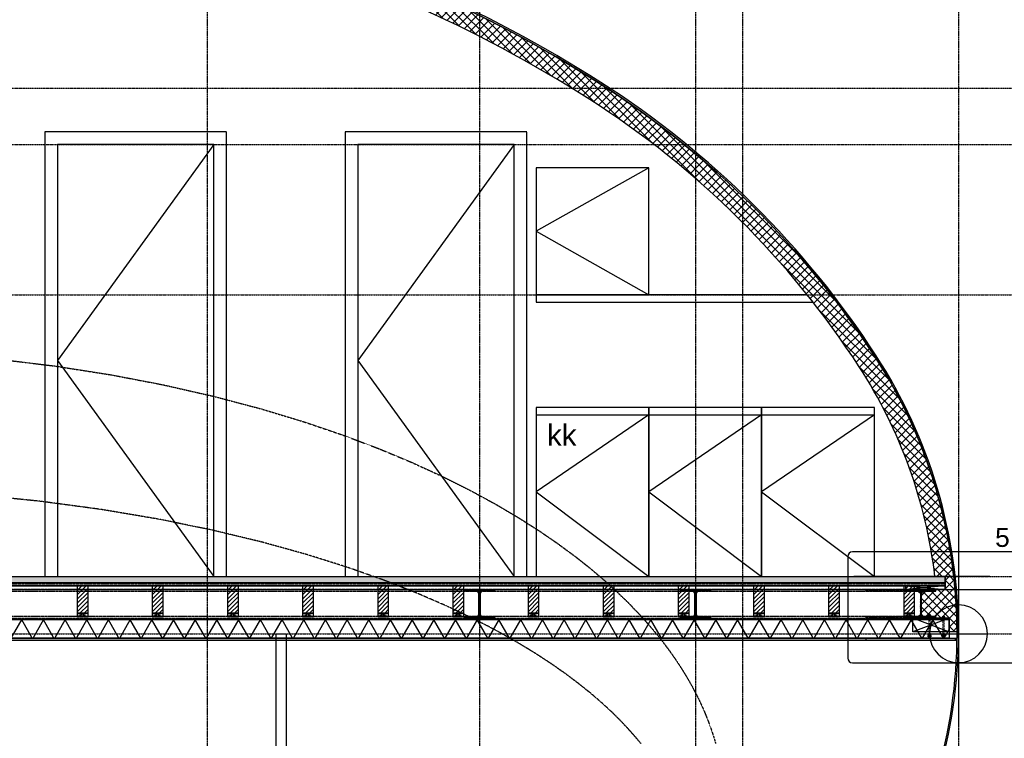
# Model space of a CAD drawing. Header units: metres. Extents: x 135527 to 1530300, y -118103 to -69281.
# Tile 58 of 88: x 166155 to 171396, y -92542 to -88716. Entities that reach past the tile are written whole.
import ezdxf
from ezdxf.enums import TextEntityAlignment as Align

# ---------------------------------------------------------------- set-up
doc = ezdxf.new("R2010")
doc.units = ezdxf.units.M
doc.header["$LTSCALE"] = 0.1
for name, pattern in [('DASHDOT', [1, 0.5, -0.25, 0, -0.25]), ('DASHDOT2', [12.7, 6.35, -3.175, 0, -3.175]), ('DASHED', [0.75, 0.5, -0.25]), ('HIDDEN', [0.375, 0.25, -0.125]), ('HIDDEN2', [4.762499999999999, 3.175, -1.5875])]:
    doc.linetypes.add(name, pattern=pattern)
doc.layers.get('DEFPOINTS').update_dxf_attribs({"color": 6})
for name, color, linetype in [('_01-STRAMIENEN', 8, 'DASHDOT2'), ('_02-SECTION', 2, 'Continuous'), ('_02-section-thick', 3, 'Continuous'), ('_02Constructie', 2, 'Continuous'), ('_03-PROJECTION', 1, 'Continuous'), ('_04-HIDDEN', 7, 'HIDDEN2'), ('_04-plafond', 252, 'HIDDEN2'), ('_04Projectie', 7, 'Continuous'), ('_05text100', 8, 'Continuous'), ('_05text50', 8, 'Continuous'), ('_06-DIMENSIONS', 7, 'Continuous'), ('_07BadInrichting', 8, 'Continuous'), ('_07KeukenInrichting', 252, 'Continuous'), ('_09-HATCH', 7, 'Continuous'), ('_11-BLOCKS', 7, 'Continuous')]:
    doc.layers.add(name, color=color, linetype=linetype)
doc.layers.add('_01Hulplijnen', color=6, linetype='Continuous', plot=False)
doc.styles.add('NIOstandard', font='arial.ttf')

# ---------------------------------------------------------------- blocks, each defined once
blk = doc.blocks.new('*U403')
at = {"layer": '_03-PROJECTION'}
h = blk.add_hatch(dxfattribs=at)
h.set_pattern_fill('ANSI31', color=256, scale=5)
h.set_pattern_definition([(45, (-136773.2855265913, 91785.20554267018), (-11.22532015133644, 11.22532015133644), [])])
h.paths.add_polyline_path([(7970.999999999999, -145.0001479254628), (8028.999999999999, -145.0001479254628), (8028.999999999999, -0.0001479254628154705), (7970.999999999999, -0.0001479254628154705)])
h = blk.add_hatch(dxfattribs=at)
h.set_pattern_fill('ANSI31', color=256, scale=5)
h.set_pattern_definition([(45, (-136373.2855265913, 91785.20553527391), (-11.22532015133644, 11.22532015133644), [])])
h.paths.add_polyline_path([(8370.999999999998, -145.0001553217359), (8428.999999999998, -145.0001553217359), (8428.999999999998, -0.000155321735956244), (8370.999999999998, -0.000155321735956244)])
h = blk.add_hatch(dxfattribs=at)
h.set_pattern_fill('ANSI31', color=256, scale=5)
h.set_pattern_definition([(45, (-135973.2855265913, 91785.20552787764), (-11.22532015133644, 11.22532015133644), [])])
h.paths.add_polyline_path([(8770.999999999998, -145.0001627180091), (8828.999999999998, -145.0001627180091), (8828.999999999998, -0.0001627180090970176), (8770.999999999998, -0.0001627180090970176)])
h = blk.add_hatch(dxfattribs=at)
h.set_pattern_fill('ANSI31', color=256, scale=5)
h.set_pattern_definition([(45, (-135573.2855265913, 91785.20552048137), (-11.22532015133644, 11.22532015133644), [])])
h.paths.add_polyline_path([(9170.999999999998, -145.0001701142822), (9228.999999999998, -145.0001701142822), (9228.999999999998, -0.0001701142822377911), (9170.999999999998, -0.0001701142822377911)])
h = blk.add_hatch(dxfattribs=at)
h.set_pattern_fill('ANSI31', color=256, scale=5)
h.set_pattern_definition([(45, (-135173.2855265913, 91785.2055130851), (-11.22532015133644, 11.22532015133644), [])])
h.paths.add_polyline_path([(9570.999999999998, -145.0001775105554), (9628.999999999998, -145.0001775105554), (9628.999999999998, -0.0001775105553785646), (9570.999999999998, -0.0001775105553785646)])
h = blk.add_hatch(dxfattribs=at)
h.set_pattern_fill('ANSI31', color=256, scale=5)
h.set_pattern_definition([(45, (-134773.2855265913, 91785.2055056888), (-11.22532015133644, 11.22532015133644), [])])
h.paths.add_polyline_path([(9970.999999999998, -145.0001849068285), (10029, -145.0001849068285), (10029, -0.0001849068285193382), (9970.999999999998, -0.0001849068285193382)])
h = blk.add_hatch(dxfattribs=at)
h.set_pattern_fill('ANSI31', color=256, scale=5)
h.set_pattern_definition([(45, (-134373.2855265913, 91785.20549829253), (-11.22532015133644, 11.22532015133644), [])])
h.paths.add_polyline_path([(10371, -145.0001923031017), (10429, -145.0001923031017), (10429, -0.0001923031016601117), (10371, -0.0001923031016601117)])
h = blk.add_hatch(dxfattribs=at)
h.set_pattern_fill('ANSI31', color=256, scale=5)
h.set_pattern_definition([(45, (-133973.2855265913, 91785.20549089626), (-11.22532015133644, 11.22532015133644), [])])
h.paths.add_polyline_path([(10771, -145.0001996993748), (10829, -145.0001996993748), (10829, -0.0001996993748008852), (10771, -0.0001996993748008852)])
h = blk.add_hatch(dxfattribs=at)
h.set_pattern_fill('ANSI31', color=256, scale=5)
h.set_pattern_definition([(45, (-133573.2855265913, 91785.20548349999), (-11.22532015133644, 11.22532015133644), [])])
h.paths.add_polyline_path([(11171, -145.0002070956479), (11229, -145.0002070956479), (11229, -0.0002070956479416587), (11171, -0.0002070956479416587)])
h = blk.add_hatch(dxfattribs=at)
h.set_pattern_fill('ANSI31', color=256, scale=5)
h.set_pattern_definition([(45, (-133173.2855265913, 91785.20547610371), (-11.22532015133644, 11.22532015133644), [])])
h.paths.add_polyline_path([(11571, -145.0002144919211), (11629, -145.0002144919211), (11629, -0.0002144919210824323), (11571, -0.0002144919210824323)])
h = blk.add_hatch(dxfattribs=at)
h.set_pattern_fill('ANSI31', color=256, scale=5)
h.set_pattern_definition([(45, (-132773.2855265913, 91785.20546870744), (-11.22532015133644, 11.22532015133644), [])])
h.paths.add_polyline_path([(11971, -145.0002218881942), (12029, -145.0002218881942), (12029, -0.0002218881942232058), (11971, -0.0002218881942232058)])
h = blk.add_hatch(dxfattribs=at)
h.set_pattern_fill('ANSI31', color=256, scale=5)
h.set_pattern_definition([(45, (-132373.2855265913, 91785.20546131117), (-11.22532015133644, 11.22532015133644), [])])
h.paths.add_polyline_path([(12371, -145.0002292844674), (12429, -145.0002292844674), (12429, -0.0002292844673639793), (12371, -0.0002292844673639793)])
at = {"layer": '_02Constructie'}
for points in [[(7970.999999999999, -145.0001479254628), (8028.999999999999, -145.0001479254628), (8028.999999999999, -0.0001479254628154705), (7970.999999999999, -0.0001479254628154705)], [(8370.999999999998, -145.0001553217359), (8428.999999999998, -145.0001553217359), (8428.999999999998, -0.000155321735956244), (8370.999999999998, -0.000155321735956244)], [(8770.999999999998, -145.0001627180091), (8828.999999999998, -145.0001627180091), (8828.999999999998, -0.0001627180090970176), (8770.999999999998, -0.0001627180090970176)], [(9170.999999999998, -145.0001701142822), (9228.999999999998, -145.0001701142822), (9228.999999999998, -0.0001701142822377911), (9170.999999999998, -0.0001701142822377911)], [(9570.999999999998, -145.0001775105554), (9628.999999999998, -145.0001775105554), (9628.999999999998, -0.0001775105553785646), (9570.999999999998, -0.0001775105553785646)], [(9970.999999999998, -145.0001849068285), (10029, -145.0001849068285), (10029, -0.0001849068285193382), (9970.999999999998, -0.0001849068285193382)], [(10371, -145.0001923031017), (10429, -145.0001923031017), (10429, -0.0001923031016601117), (10371, -0.0001923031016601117)], [(10771, -145.0001996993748), (10829, -145.0001996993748), (10829, -0.0001996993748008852), (10771, -0.0001996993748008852)], [(11171, -145.0002070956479), (11229, -145.0002070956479), (11229, -0.0002070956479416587), (11171, -0.0002070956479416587)], [(11571, -145.0002144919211), (11629, -145.0002144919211), (11629, -0.0002144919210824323), (11571, -0.0002144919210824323)], [(11971, -145.0002218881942), (12029, -145.0002218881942), (12029, -0.0002218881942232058), (11971, -0.0002218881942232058)], [(12371, -145.0002292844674), (12429, -145.0002292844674), (12429, -0.0002292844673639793), (12371, -0.0002292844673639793)]]:
    blk.add_lwpolyline(points, close=True, dxfattribs=at)
at = {"layer": '_04Projectie', "ltscale": 100}
for points in [[(7970.999999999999, -163.0001479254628), (8028.999999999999, -163.0001479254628), (8028.999999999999, -145.0001479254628), (7970.999999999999, -145.0001479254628)], [(8370.999999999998, -163.0001553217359), (8428.999999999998, -163.0001553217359), (8428.999999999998, -145.0001553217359), (8370.999999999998, -145.0001553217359)], [(8770.999999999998, -163.0001627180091), (8828.999999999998, -163.0001627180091), (8828.999999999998, -145.0001627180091), (8770.999999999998, -145.0001627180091)], [(9170.999999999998, -163.0001701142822), (9228.999999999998, -163.0001701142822), (9228.999999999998, -145.0001701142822), (9170.999999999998, -145.0001701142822)], [(9570.999999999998, -163.0001775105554), (9628.999999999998, -163.0001775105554), (9628.999999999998, -145.0001775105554), (9570.999999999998, -145.0001775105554)], [(9970.999999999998, -163.0001849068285), (10029, -163.0001849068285), (10029, -145.0001849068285), (9970.999999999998, -145.0001849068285)], [(10371, -163.0001923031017), (10429, -163.0001923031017), (10429, -145.0001923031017), (10371, -145.0001923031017)], [(10771, -163.0001996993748), (10829, -163.0001996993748), (10829, -145.0001996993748), (10771, -145.0001996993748)], [(11171, -163.0002070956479), (11229, -163.0002070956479), (11229, -145.0002070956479), (11171, -145.0002070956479)], [(11571, -163.0002144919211), (11629, -163.0002144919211), (11629, -145.0002144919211), (11571, -145.0002144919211)], [(11971, -163.0002218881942), (12029, -163.0002218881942), (12029, -145.0002218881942), (11971, -145.0002218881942)], [(12371, -163.0002292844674), (12429, -163.0002292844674), (12429, -145.0002292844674), (12371, -145.0002292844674)]]:
    blk.add_lwpolyline(points, close=True, dxfattribs=at)
for points in [[(7970.999999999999, -145.0001479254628), (8028.999999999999, -163.0001479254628), (8028.999999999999, -145.0001480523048), (7970.999999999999, -163.0001479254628)], [(8370.999999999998, -145.0001553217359), (8428.999999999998, -163.0001553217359), (8428.999999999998, -145.0001554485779), (8370.999999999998, -163.0001553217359)], [(8770.999999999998, -145.0001627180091), (8828.999999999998, -163.0001627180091), (8828.999999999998, -145.0001628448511), (8770.999999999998, -163.0001627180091)], [(9170.999999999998, -145.0001701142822), (9228.999999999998, -163.0001701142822), (9228.999999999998, -145.0001702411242), (9170.999999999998, -163.0001701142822)], [(9570.999999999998, -145.0001775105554), (9628.999999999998, -163.0001775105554), (9628.999999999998, -145.0001776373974), (9570.999999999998, -163.0001775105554)], [(9970.999999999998, -145.0001849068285), (10029, -163.0001849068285), (10029, -145.0001850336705), (9970.999999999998, -163.0001849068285)], [(10371, -145.0001923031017), (10429, -163.0001923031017), (10429, -145.0001924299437), (10371, -163.0001923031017)], [(10771, -145.0001996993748), (10829, -163.0001996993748), (10829, -145.0001998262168), (10771, -163.0001996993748)], [(11171, -145.0002070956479), (11229, -163.0002070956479), (11229, -145.0002072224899), (11171, -163.0002070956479)], [(11571, -145.0002144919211), (11629, -163.0002144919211), (11629, -145.0002146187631), (11571, -163.0002144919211)], [(11971, -145.0002218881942), (12029, -163.0002218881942), (12029, -145.0002220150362), (11971, -163.0002218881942)], [(12371, -145.0002292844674), (12429, -163.0002292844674), (12429, -145.0002294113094), (12371, -163.0002292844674)]]:
    blk.add_lwpolyline(points, dxfattribs=at)
blk = doc.blocks.new('refpoint')
at = {"layer": '_01Hulplijnen'}
for p, q in [((1.746229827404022e-10, 307.3132274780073), (-1.746229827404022e-10, -307.3132274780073)), ((307.3132274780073, -1.455191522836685e-10), (-307.3132274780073, 1.455191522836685e-10))]:
    blk.add_line(p, q, dxfattribs=at)
blk.add_circle((0, 0), 307.3132274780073, dxfattribs=at)
blk = doc.blocks.new('*U326')
at = {"layer": '_01-STRAMIENEN', "linetype": 'DASHDOT', "ltscale": 40}
for points in [[(7200, 7145.44883392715), (7200, -2111.968295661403)], [(8650, 7145.44883392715), (8650, -2111.968295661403)], [(9800, 7145.44883392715), (9800, -2111.968295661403)], [(10050, 7145.44883392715), (10050, -1906.242639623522)], [(11200, 7145.44883392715), (11200, -2111.968295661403)]]:
    blk.add_lwpolyline(points, dxfattribs=at)
at = {"layer": '_01Hulplijnen'}
blk.add_lwpolyline([(11200, 2349.999999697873, 0.1448782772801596), (10762.23237573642, 3829.100298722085, 0.1071741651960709), (9296.19407771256, 5284.493143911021, 0.0775751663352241), (7293.923096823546, 6162.802458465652, 0.06472529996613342), (4700.000000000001, 6500.000002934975, 0.06472529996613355), (2106.076903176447, 6162.80245846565, 0.07757516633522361), (103.8059222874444, 5284.493143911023, 0.1071741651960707), (-1362.232375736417, 3829.100298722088, 0.1448782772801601), (-1799.999999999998, 2349.999999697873, 0.1448782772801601), (-1362.232375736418, 870.8997006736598, 0.1071741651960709), (103.8059222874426, -584.4931445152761, 0.07757516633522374), (2106.076903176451, -1462.802459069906, 0.0647252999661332), (4700, -1800.000003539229, 0.06472529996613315), (7293.923096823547, -1462.802459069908, 0.07757516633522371), (9296.194077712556, -584.4931445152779, 0.1071741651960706), (10762.23237573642, 870.8997006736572, 0.1448782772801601)], format="xyb", close=True, dxfattribs=at)
at = {"layer": '_04-HIDDEN', "xscale": -0.5, "yscale": 0.5}
blk.add_blockref('refpoint', (11200, 2349.999999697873), dxfattribs=at)
blk = doc.blocks.new('*U396')
at = {"layer": '_01-STRAMIENEN', "color": 253, "linetype": 'HIDDEN', "ltscale": 40}
for points in [[(-14151.52589583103, 5255), (1244.497924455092, 5255)], [(-14151.52589583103, 4955), (1244.497924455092, 4955)], [(-14151.52589583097, 4155), (1244.49792445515, 4155)], [(-14151.52589583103, 2655), (1244.497924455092, 2655)], [(-14151.52589583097, 2350), (1244.49792445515, 2350)]]:
    blk.add_lwpolyline(points, dxfattribs=at)
at = {"layer": '_01Hulplijnen', "ltscale": 40}
blk.add_lwpolyline([(-14151.52589583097, 2585), (1244.49792445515, 2585)], dxfattribs=at)
blk = doc.blocks.new('*U64')
at = {"layer": '_09-HATCH', "ltscale": 10}
h = blk.add_hatch(dxfattribs=at)
h.set_pattern_fill('NET3', color=256, scale=31.49999999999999, style=0)
h.set_pattern_definition([(0, (-37689.57936476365, 0), (0, 100.0124999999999), []), (59.99999999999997, (-37689.57936476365, 0), (-86.61336569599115, 50.00624999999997), []), (120, (-37689.57936476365, 0), (-86.61336569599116, -50.00624999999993), [])])
h.paths.add_polyline_path([(-12800.22768022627, 0), (99.77233186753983, 0), (99.77233186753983, 100), (-12800.22768022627, 100)])
at = {"layer": '_02-SECTION', "color": 1}
blk.add_lwpolyline([(-12800.22768022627, 0), (99.77233186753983, 0), (99.77233186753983, 100), (-12800.22768022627, 100)], close=True, dxfattribs=at)
blk = doc.blocks.new('*U191')
at = {"layer": '_09-HATCH'}
blk.add_hatch(color=253, dxfattribs=at).paths.add_polyline_path([(0, 0), (12979.99904408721, 0), (12979.99904408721, 12.5), (0, 12.5)])
at = {"layer": '_02-SECTION', "color": 1}
blk.add_lwpolyline([(0, 0), (12979.99904408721, 0), (12979.99904408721, 12.5), (0, 12.5)], close=True, dxfattribs=at)
blk = doc.blocks.new('*U51')
at = {"layer": '_09-HATCH', "ltscale": 3}
h = blk.add_hatch(dxfattribs=at)
h.set_pattern_fill('STEEL', color=256, scale=2, angle=-180, style=0)
h.set_pattern_definition([(225, (-550, -419), (4.490128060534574, -4.490128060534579), []), (225, (-550, -422.1750000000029), (4.490128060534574, -4.490128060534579), [])])
h.paths.add_polyline_path([(-80, 152), (80, 152), (80, 143), (18, 143), (10.5, 140.990234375), (5.009765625, 135.5), (3, 128), (3, 24), (5.009765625, 16.5), (10.5, 11.009765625), (18, 9), (80, 9), (80, 0), (-80, 0), (-80, 9), (-18, 9), (-10.5, 11.009765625), (-5.009765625, 16.5), (-3, 24), (-3, 128), (-5.009765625, 135.5), (-10.5, 140.990234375), (-18, 143), (-80, 143)])
at = {"layer": '_02Constructie'}
blk.add_lwpolyline([(-80, 152), (80, 152), (80, 143), (18, 143), (10.5, 140.990234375), (5.009765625, 135.5), (3, 128), (3, 24), (5.009765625, 16.5), (10.5, 11.009765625), (18, 9), (80, 9), (80, 0), (-80, 0), (-80, 9), (-18, 9), (-10.5, 11.009765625), (-5.009765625, 16.5), (-3, 24), (-3, 128), (-5.009765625, 135.5), (-10.5, 140.990234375), (-18, 143), (-80, 143)], close=True, dxfattribs=at)
blk = doc.blocks.new('*U192')
at = {"layer": '_09-HATCH'}
blk.add_hatch(color=253, dxfattribs=at).paths.add_polyline_path([(0, 0), (472.4217654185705, 0), (472.4217654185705, 12.5), (0, 12.5)])
at = {"layer": '_02-SECTION', "color": 1}
blk.add_lwpolyline([(0, 0), (472.4217654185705, 0), (472.4217654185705, 12.5), (0, 12.5)], close=True, dxfattribs=at)
blk = doc.blocks.new('*U72')
at = {"color": 0, "linetype": 'DASHED'}
blk.add_lwpolyline([(101.893016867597, 3.5), (0, 3.5), (0, -3.5), (101.893016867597, -3.5)], dxfattribs=at)
at = {"layer": '_03-PROJECTION', "color": 7}
for points in [[(-1.5, -7), (-6.5, -7), (-7, -6), (-7, 6), (-6.5, 7), (-1.5, 7)], [(-1.5, 3.5), (-6.5, 3.5), (-7, 2.5), (-7, 4.5), (-6.5, 3.5)], [(103.393016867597, -7), (108.393016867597, -7), (108.893016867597, -6), (108.893016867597, 6), (108.393016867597, 7), (103.393016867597, 7)], [(103.393016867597, 3.5), (108.393016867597, 3.5), (108.893016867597, 2.5), (108.893016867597, 4.5), (108.393016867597, 3.5)], [(108.893016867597, -3.5), (111.393016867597, -3.5), (112.393016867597, -2.5), (112.393016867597, 2.5), (111.393016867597, 3.5), (108.893016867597, 3.5)], [(-1.5, -3.5), (-6.5, -3.5), (-7, -4.5), (-6.5, -3.5), (-7, -2.5)], [(103.393016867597, -3.5), (108.393016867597, -3.5), (108.893016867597, -4.5), (108.393016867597, -3.5), (108.893016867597, -2.5)]]:
    blk.add_lwpolyline(points, dxfattribs=at)
for points in [[(0, -9), (0, 9), (-1.5, 9), (-1.5, -9)], [(101.893016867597, -9), (101.893016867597, 9), (103.393016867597, 9), (103.393016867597, -9)]]:
    blk.add_lwpolyline(points, close=True, dxfattribs=at)
blk = doc.blocks.new('*U74')
at = {"color": 0, "linetype": 'DASHED'}
blk.add_lwpolyline([(92.99994661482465, 3.5), (0, 3.5), (0, -3.5), (92.99994661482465, -3.5)], dxfattribs=at)
at = {"layer": '_03-PROJECTION', "color": 7}
for points in [[(-1.5, -7), (-6.5, -7), (-7, -6), (-7, 6), (-6.5, 7), (-1.5, 7)], [(-1.5, 3.5), (-6.5, 3.5), (-7, 2.5), (-7, 4.5), (-6.5, 3.5)], [(94.49994661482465, -7), (99.49994661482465, -7), (99.99994661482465, -6), (99.99994661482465, 6), (99.49994661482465, 7), (94.49994661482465, 7)], [(94.49994661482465, 3.5), (99.49994661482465, 3.5), (99.99994661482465, 2.5), (99.99994661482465, 4.5), (99.49994661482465, 3.5)], [(99.99994661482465, -3.5), (102.4999466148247, -3.5), (103.4999466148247, -2.5), (103.4999466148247, 2.5), (102.4999466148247, 3.5), (99.99994661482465, 3.5)], [(-1.5, -3.5), (-6.5, -3.5), (-7, -4.5), (-6.5, -3.5), (-7, -2.5)], [(94.49994661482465, -3.5), (99.49994661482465, -3.5), (99.99994661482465, -4.5), (99.49994661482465, -3.5), (99.99994661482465, -2.5)]]:
    blk.add_lwpolyline(points, dxfattribs=at)
for points in [[(0, -9), (0, 9), (-1.5, 9), (-1.5, -9)], [(92.99994661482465, -9), (92.99994661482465, 9), (94.49994661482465, 9), (94.49994661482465, -9)]]:
    blk.add_lwpolyline(points, close=True, dxfattribs=at)
blk = doc.blocks.new('*U149')
at = {"layer": '_05text50', "color": 4}
blk.add_lwpolyline([(25, -589.919224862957), (938.4871058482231, -589.919224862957, 0.414213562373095), (963.4871058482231, -564.919224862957), (963.4871058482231, -25, 0.414213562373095), (938.4871058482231, -3.552713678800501e-15), (25, 3.552713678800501e-15, 0.414213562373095), (-3.552713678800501e-15, -25), (-3.552713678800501e-15, -564.919224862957, 0.414213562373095)], format="xyb", close=True, dxfattribs=at)
at = {"layer": '_05text50', "style": 'NIOstandard'}
blk.add_attdef('DET', text='', height=100, dxfattribs=at).set_placement((959.0679732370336, -3.286093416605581), align=Align.BOTTOM_CENTER)
blk = doc.blocks.new('*U444')
at = {"layer": '_03-PROJECTION'}
h = blk.add_hatch(dxfattribs=at)
h.set_pattern_fill('ANSI37', color=0, scale=10)
h.set_pattern_definition([(45, (-177935.4090465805, 92260.34958969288), (-22.45064030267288, 22.45064030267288), []), (135, (-177935.4090465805, 92260.34958969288), (-22.45064030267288, -22.45064030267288), [])])
edge = h.paths.add_edge_path()
edge.add_line((129.0736146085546, 0), (175.0071014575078, 3.822974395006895e-05))
edge.add_arc((-2517.525779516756, -302.9831773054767), 2709.526184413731, 0.2750524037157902, 6.420326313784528, ccw=False)
edge.add_arc((186.9692414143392, -289.9999597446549), 5.000000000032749, -89.9999998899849, 0.27505240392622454, ccw=False)
edge.add_line((186.9692414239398, -294.9999597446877), (150.0000036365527, -294.999959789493))
edge.add_line((150.0000036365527, -294.999959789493), (150.0000036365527, -222.0000224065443))
edge.add_line((150.0000036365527, -222.0000224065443), (80.00000363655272, -221.9999999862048))
edge.add_line((80.00000363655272, -221.9999999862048), (80.00000363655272, -212.9999999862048))
edge.add_line((80.00000363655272, -212.9999999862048), (18.00000363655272, -212.9999999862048))
edge.add_arc((19.37290929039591, -196.6270943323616), 16.43036547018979, 184.7931694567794, 265.2068305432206, ccw=False)
edge.add_line((3.000003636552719, -197.9999999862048), (3.000003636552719, -93.99999998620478))
edge.add_arc((19.37290929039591, -95.37290564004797), 16.43036547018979, 94.79316945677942, 175.2068305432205, ccw=False)
edge.add_line((18.00000363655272, -78.99999998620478), (80.00000363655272, -78.99999998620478))
edge.add_line((80.00000363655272, -78.99999998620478), (80.00000363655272, -70))
edge.add_line((80.00000363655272, -70), (129.0736142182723, -70))
edge.add_line((129.0736142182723, -70), (129.0736146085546, 0))
at = {"layer": '_01Hulplijnen'}
blk.add_line((199.9999951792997, 293.7215242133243), (200.0000129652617, -789.9617771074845), dxfattribs=at)
blk.add_lwpolyline([(366.4735826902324, 0.000118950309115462), (-357.4772471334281, 0.000118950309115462)], dxfattribs=at)
at = {"layer": '_03-PROJECTION'}
blk.add_lwpolyline([(129.0736146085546, 0), (175.0071014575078, 3.822974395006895e-05, -0.02682024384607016), (191.9691838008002, -289.9759569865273, -0.4156203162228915), (186.9692414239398, -294.9999597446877), (150.0000036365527, -294.999959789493), (150.0000036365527, -222.0000224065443), (80.00000363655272, -221.9999999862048), (80.00000363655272, -212.9999999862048), (18.00000363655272, -212.9999999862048, -0.3660156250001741), (3.000003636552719, -197.9999999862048), (3.000003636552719, -93.99999998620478, -0.3660156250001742), (18.00000363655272, -78.99999998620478), (80.00000363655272, -78.99999998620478), (80.00000363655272, -70), (129.0736142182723, -70)], format="xyb", close=True, dxfattribs=at)
for points in [[(-80.83969674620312, -49.99999987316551), (129.0736140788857, -70.00000002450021), (129.0736144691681, -50.00000002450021), (-80.83969674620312, -70)], [(129.0736142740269, -70.00000002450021), (-80.83969544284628, -70), (-80.83969544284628, -50), (129.0736142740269, -50.00000002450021)], [(150.0000036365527, -294.9999578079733), (-42.97044394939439, -294.9999578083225), (-42.97044394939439, -222.1069425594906), (150.0000036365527, -221.9999999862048)]]:
    blk.add_lwpolyline(points, close=True, dxfattribs=at)
blk.add_lwpolyline([(-39.87799869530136, -222.1069425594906), (150.0000036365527, -294.9999578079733), (150.0000036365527, -221.9999999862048), (-42.97044394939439, -294.999957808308)], dxfattribs=at)
blk.add_arc((200.0004048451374, -304.9999597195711), 0, 0, 0, dxfattribs=at)
at = {"layer": '_04-HIDDEN'}
for points in [[(-80.83969391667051, -79), (-290.9263855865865, -79), (-290.9263855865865, -70), (-80.83969391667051, -70)], [(-80.83969391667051, -222), (-290.9263855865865, -222), (-290.9263855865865, -213), (-80.83969391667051, -213)]]:
    blk.add_lwpolyline(points, close=True, dxfattribs=at)
at = {"layer": '_05text100'}
blk.add_blockref('*U149', (-389.5497895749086, 130.7824854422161), dxfattribs=at).add_auto_attribs({'DET': '5.02a'})
at = {"layer": '_11-BLOCKS', "xscale": -1}
blk.add_blockref('*U51', (3.636552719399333e-06, -221.9999999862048), dxfattribs=at)
at = {"layer": '_11-BLOCKS', "rotation": 89.99999988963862}
for name, p in [('*U72', (45.79801375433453, -314.9999594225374)), ('*U74', (120.0077342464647, -314.9999594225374))]:
    blk.add_blockref(name, p, dxfattribs=at)
at = {"layer": '_11-BLOCKS', "xscale": -1, "rotation": 180}
blk.add_blockref('*U192', (-290.9263855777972, -327.4999592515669), dxfattribs=at)
blk = doc.blocks.new('*U415')
at = {"layer": '_03-PROJECTION'}
h = blk.add_hatch(dxfattribs=at)
h.set_pattern_fill('AR-SAND', color=1, scale=0.2)
h.set_pattern_definition([(37.50000000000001, (12787.96099676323, 0), (-0.3200062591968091, 9.788264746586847), [0, -7.721600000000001, 0, -8.636000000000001, 0, -8.255]), (7.499999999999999, (12787.96099676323, 0), (8.990465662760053, 14.33650201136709), [0, -4.1656, 0, -6.959600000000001, 0, -2.667]), (327.5, (12781.71259676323, 0), (15.81984740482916, 0.02874369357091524), [0, -2.54, 0, -9.144, 0, -11.938]), (317.5, (12781.71259676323, 0), (15.27112904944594, 4.458586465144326), [0, -1.27, 0, -5.9944, 0, -6.858000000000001])])
h.paths.add_polyline_path([(12853.05411526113, 16), (12853.05411526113, 50), (-5.093118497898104, 50), (-5.093118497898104, 16)])
at = {"layer": '_01Hulplijnen'}
blk.add_lwpolyline([(-5.093118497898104, 0), (12853.05411526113, 0), (12853.05411526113, 16), (-5.093118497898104, 16)], close=True, dxfattribs=at)
at = {"layer": '_02Constructie'}
for points in [[(-5.093118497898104, 16), (12853.05411526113, 16)], [(-5.093118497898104, 0), (12853.05411526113, 0)]]:
    blk.add_lwpolyline(points, dxfattribs=at)
at = {"layer": '_03-PROJECTION'}
blk.add_lwpolyline([(-5.093118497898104, 50), (12853.05411526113, 50)], dxfattribs=at)
at = {"layer": '_04-HIDDEN'}
for points in [[(-5.093118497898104, 13), (12853.05411526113, 13)], [(-5.093118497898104, 3), (12853.05411526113, 3)]]:
    blk.add_lwpolyline(points, dxfattribs=at)
at = {"layer": 'DEFPOINTS'}
blk.add_lwpolyline([(-5.093118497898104, 0), (-5.093118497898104, 50), (12853.05411526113, 50), (12853.05411526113, 0)], dxfattribs=at)

msp = doc.modelspace()

# ---------------------------------------------------------------- hatches: boundary and pattern name
at = {"layer": '_03-PROJECTION'}
h = msp.add_hatch(dxfattribs=at)
h.set_pattern_fill('ANSI37', color=256, scale=10)
h.set_pattern_definition([(45, (0, 0), (-22.45064030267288, 22.45064030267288), []), (135, (0, 0), (-22.45064030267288, -22.45064030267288), [])])
edge = h.paths.add_edge_path()
edge.add_arc((160870.0910796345, -91985.20569059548), 2709.626950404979, 147.0257738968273, 173.5369970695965, ccw=False)
edge.add_arc((162679.1803871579, -93158.88535803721), 4866.088887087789, 122.55666581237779, 147.0257738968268, ccw=False)
edge.add_arc((163870.8823687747, -95025.40653260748), 7080.598970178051, 104.8132830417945, 122.55666581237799, ccw=False)
edge.add_arc((164652.4641292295, -97980.80035205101), 10137.59466469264, 90.00000000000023, 104.8132830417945, ccw=False)
edge.add_arc((164652.4641292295, -97980.80035205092), 10137.59466469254, 75.18671695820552, 89.99999999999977, ccw=False)
edge.add_arc((165434.0458896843, -95025.40653260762), 7080.598970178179, 57.443334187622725, 75.18671695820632, ccw=False)
edge.add_arc((166625.7478713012, -93158.8853580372), 4866.088887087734, 32.97422610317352, 57.443334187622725, ccw=False)
edge.add_arc((168434.8371788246, -91985.20569059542), 2709.626950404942, 6.463002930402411, 32.97422610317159, ccw=False)
edge.add_line((171127.2437622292, -91680.20569059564), (171026.5794152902, -91680.20569059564))
edge.add_arc((168434.8371788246, -91985.20569059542), 2609.626950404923, 6.711780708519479, 32.97422610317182)
edge.add_arc((166625.7478713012, -93158.88535803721), 4766.088887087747, 32.97422610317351, 57.44333418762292)
edge.add_arc((165434.0458896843, -95025.40653260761), 6980.598970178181, 57.44333418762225, 75.18671695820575)
edge.add_arc((164652.4641292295, -97980.80035205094), 10037.59466469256, 75.18671695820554, 89.99999999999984)
edge.add_arc((164652.4641292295, -97980.80035205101), 10037.59466469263, 90.00000000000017, 104.8132830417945)
edge.add_arc((163870.8823687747, -95025.40653260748), 6980.59897017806, 104.8132830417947, 122.5566658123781)
edge.add_arc((162679.180387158, -93158.88535803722), 4766.088887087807, 122.5566658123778, 147.0257738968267)
edge.add_arc((160870.0910796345, -91985.20569059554), 2609.626950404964, 147.0257738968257, 173.288219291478)
edge.add_line((158278.3488431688, -91680.20569059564), (158177.6844962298, -91680.20569059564))

# ---------------------------------------------------------------- linework, layer by layer
for points in [[(166355.676091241, -91680.20569059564), (167188.676091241, -91680.20569059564), (167188.676091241, -89380.20569059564), (166355.676091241, -89380.20569059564)], [(167954.4641292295, -91680.20569059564), (168787.4641292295, -91680.20569059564), (168787.4641292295, -89380.20569059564), (167954.4641292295, -89380.20569059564)]]:
    msp.add_lwpolyline(points, close=True)
for points in [[(167188.676091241, -89380.20569059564), (166355.676091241, -90530.20569059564), (167188.676091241, -91680.20569059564)], [(168787.4641292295, -89380.20569059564), (167954.4641292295, -90530.20569059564), (168787.4641292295, -91680.20569059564)]]:
    msp.add_lwpolyline(points)
at = {"layer": '_02-section-thick'}
for points in [[(169993.3024856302, -94335.20569059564, 0.05820085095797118), (170714.6965049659, -93464.3059896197, 0.1448782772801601), (171152.4641292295, -91985.20569059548, 0.1448782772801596), (170714.6965049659, -90506.10539157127, 0.1071741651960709), (169248.6582069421, -89050.71254638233, 0.0775751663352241), (167246.387226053, -88172.4032318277, 0.06472529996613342), (164652.4641292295, -87835.20568735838, 0.06472529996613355), (162058.5410324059, -88172.4032318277, 0.07757516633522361), (160056.270051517, -89050.71254638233, 0.1071741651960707), (158590.2317534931, -90506.10539157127, 0.1448782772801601), (158152.4641292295, -91985.20569059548, 0.1448782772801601), (158590.2317534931, -93464.3059896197, 0.05820085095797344), (159311.6257728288, -94335.20569059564)], [(169981.7131062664, -94335.20569059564, 0.05863277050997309), (170707.9851811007, -93459.95189591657, 0.1448782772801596), (171144.4641292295, -91985.20569059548, 0.1448782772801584), (170707.9851811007, -90510.45948527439, 0.1071741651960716), (169244.3531392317, -89057.45542351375, 0.07757516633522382), (167244.3418669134, -88180.13734496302, 0.06472529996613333), (164652.4641292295, -87843.20568735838, 0.06472529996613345), (162060.5863915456, -88180.13734496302, 0.07757516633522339), (160060.5751192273, -89057.45542351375, 0.1071741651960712), (158596.9430773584, -90510.45948527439, 0.1448782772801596), (158160.4641292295, -91985.20569059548, 0.1448782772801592), (158596.9430773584, -93459.95189591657, 0.05863277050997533), (159323.2151521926, -94335.20569059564)]]:
    msp.add_lwpolyline(points, format="xyb", dxfattribs=at)
at = {"layer": '_02Constructie'}
msp.add_lwpolyline([(158177.6844962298, -91680.20569059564, -0.1161957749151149), (158596.9430773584, -90510.45948527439, -0.1071741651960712), (160060.5751192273, -89057.45542351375, -0.07757516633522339), (162060.5863915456, -88180.13734496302, -0.06472529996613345), (164652.4641292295, -87843.20568735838, -0.06472529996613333), (167244.3418669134, -88180.13734496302, -0.07757516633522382), (169244.3531392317, -89057.45542351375, -0.1071741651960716), (170707.9851811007, -90510.45948527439, -0.1161957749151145), (171127.2437622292, -91680.20569059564), (171026.5794152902, -91680.20569059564, 0.1150957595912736), (170624.0936327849, -90564.88565656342, 0.1071741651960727), (169190.5397928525, -89141.74138765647, 0.0775751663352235), (167218.7748776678, -88276.81375915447, 0.06472529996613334), (164652.4641292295, -87943.20568735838, 0.06472529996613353), (162086.1533807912, -88276.81375915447, 0.07757516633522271), (160114.3884656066, -89141.74138765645, 0.1071741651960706), (158680.8346256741, -90564.88565656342, 0.1150957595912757), (158278.3488431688, -91680.20569059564)], format="xyb", close=True, dxfattribs=at)
at = {"layer": '_04-HIDDEN', "color": 253, "linetype": 'HIDDEN', "ltscale": 100}
for points in [[(166288.676091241, -91680.20569059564), (167255.676091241, -91680.20569059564), (167255.676091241, -89313.20569059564), (166288.676091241, -89313.20569059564)], [(167887.4641292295, -91680.20569059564), (168854.4641292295, -91680.20569059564), (168854.4641292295, -89313.20569059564), (167887.4641292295, -89313.20569059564)]]:
    msp.add_lwpolyline(points, close=True, dxfattribs=at)
at = {"layer": '_04-HIDDEN'}
for points in [[(166033.5616125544, -90522.32338431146), (166341.1189753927, -90559.62951904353), (166639.3880875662, -90606.22992684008), (166920.6558703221, -90660.15069377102), (167188.3426637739, -90721.12557006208), (167438.5240291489, -90787.35460494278), (167664.1582474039, -90855.47264187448), (167872.8334196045, -90926.28427255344), (168068.9770069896, -91000.45272244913), (168241.3198178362, -91072.42632967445), (168405.3389324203, -91147.57808107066), (168555.1644008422, -91222.64414847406), (168690.8651990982, -91296.65664444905), (168813.7763944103, -91369.3462043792), (168920.9769225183, -91437.77279805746), (169016.5596361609, -91503.31563683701), (169109.3867067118, -91571.67570495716), (169187.8718575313, -91633.64766520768), (169263.6930899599, -91697.73017970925), (169331.3754594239, -91759.0007530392), (169392.7529570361, -91818.44185277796), (169449.9735249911, -91877.75823978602), (169500.4180988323, -91933.7307872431), (169544.4845430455, -91985.96019540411), (169582.5935556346, -92034.08314556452), (169612.5395758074, -92074.14456292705), (169646.0804120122, -92121.76594343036), (169674.6707098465, -92165.05539537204), (169706.2764207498, -92216.3888404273), (169734.1280055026, -92265.32285224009), (169758.232755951, -92311.15200003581), (169779.8789996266, -92355.74742465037), (169798.7350214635, -92397.93343779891), (169817.3803510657, -92443.56789074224), (169832.8065290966, -92485.16294247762), (169847.5975650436, -92529.43173459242), (169859.6552308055, -92569.86847128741)], [(169462.2553103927, -92569.9797999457), (169429.0698842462, -92530.20023136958), (169392.6270591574, -92489.24945439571), (169350.6787820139, -92445.09960971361), (169307.2196069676, -92402.21830293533), (169254.0094032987, -92353.07038340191), (169198.8746377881, -92305.46000269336), (169134.745606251, -92253.68997112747), (169063.8627257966, -92200.31916376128), (168987.019368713, -92146.36613171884), (168895.931541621, -92086.91444032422), (168797.6259357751, -92027.45199505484), (168685.9329419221, -91964.97216746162), (168563.7923071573, -91901.98040119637), (168423.7335789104, -91835.66863212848), (168268.2581033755, -91768.4773510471), (168091.382506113, -91699.17021854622), (167899.8659917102, -91631.6014344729), (167682.8875610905, -91563.29192470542), (167444.9978539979, -91497.29599866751), (167181.9181156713, -91433.96224989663), (166896.9860275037, -91375.65045933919), (166591.1032332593, -91323.87507518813), (166258.2651059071, -91279.2642190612), (165906.5883558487, -91244.53341234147)]]:
    msp.add_lwpolyline(points, dxfattribs=at)
for points in [[(158432.464125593, -91759.20580953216), (170872.4641376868, -91759.20580953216), (170872.4641376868, -91750.20580954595), (158432.464125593, -91750.20580954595)], [(158432.464125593, -91902.20569059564), (170872.4641376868, -91902.20569059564), (170872.4641376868, -91893.20569060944), (158432.464125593, -91893.20569060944)]]:
    msp.add_lwpolyline(points, close=True, dxfattribs=at)
at = {"layer": '_07BadInrichting'}
msp.add_lwpolyline([(167573.0701512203, -94335.20569059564), (167520.6636233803, -94335.20569059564), (167520.6636233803, -91985.20569059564), (167573.0701512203, -91985.20569059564)], close=True, dxfattribs=at)
at = {"layer": '_07KeukenInrichting'}
for points in [[(168904.5, -90180.20569059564), (169504.5, -90180.20569059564), (169504.5, -89505), (168904.5, -89505)], [(168904.5, -90220.20569059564), (170378.0491774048, -90220.20569059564), (170346.3756030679, -90180.20569059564), (168904.5, -90180.20569059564)], [(168904.5, -91680.20569059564), (169504.5, -91680.20569059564), (169504.5, -90780.20569059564), (168904.5, -90780.20569059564)], [(168904.5, -90820.20569059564), (169504.5, -90820.20569059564), (169504.5, -90780.20569059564), (168904.5, -90780.20569059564)], [(169504.5, -91680.20569059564), (170104.5, -91680.20569059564), (170104.5, -90780.20569059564), (169504.5, -90780.20569059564)], [(169504.5, -90820.20569059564), (170104.5, -90820.20569059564), (170104.5, -90780.20569059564), (169504.5, -90780.20569059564)], [(170104.5, -91680.20569059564), (170704.5, -91680.20569059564), (170704.5, -90780.20569059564), (170104.5, -90780.20569059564)], [(170104.5, -90820.20569059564), (170704.5, -90820.20569059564), (170704.5, -90780.20569059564), (170104.5, -90780.20569059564)]]:
    msp.add_lwpolyline(points, close=True, dxfattribs=at)
for points in [[(169504.5, -89505), (168904.5, -89842.60284529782), (169504.5, -90180.20569059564)], [(169504.5, -90820.20569059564), (168904.5, -91230.20569059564), (169504.5, -91680.20569059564)], [(170104.5, -90820.20569059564), (169504.5, -91230.20569059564), (170104.5, -91680.20569059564)], [(170704.5, -90820.20569059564), (170104.5, -91230.20569059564), (170704.5, -91680.20569059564)]]:
    msp.add_lwpolyline(points, dxfattribs=at)

# ---------------------------------------------------------------- block references
at = {"layer": '_02Constructie'}
for name, p in [('*U326', (159952.4641292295, -94335.20569059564)), ('*U396', (171316.2118061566, -94335.20569059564)), ('*U403', (158489.9197491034, -91730.20569059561))]:
    msp.add_blockref(name, p, dxfattribs=at)
at = {"layer": '_03-PROJECTION'}
msp.add_blockref('*U415', (158228.4836332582, -91730.20580957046), dxfattribs=at)
at = {"layer": '_04-plafond', "ltscale": 100, "xscale": -1}
msp.add_blockref('*U64', (158302.2364574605, -92007.70564984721), dxfattribs=at)
at = {"layer": '_06-DIMENSIONS'}
msp.add_blockref('*U444', (170952.4641340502, -91680.20569059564), dxfattribs=at)
at = {"layer": '_11-BLOCKS'}
for p in [(168602.4641292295, -91902.20569059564), (169752.4641292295, -91902.20569059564)]:
    msp.add_blockref('*U51', p, dxfattribs=at)
at = {"layer": '_11-BLOCKS', "xscale": -1, "rotation": 180}
msp.add_blockref('*U191', (158162.1927104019, -92007.70564984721), dxfattribs=at)

# ---------------------------------------------------------------- texts
at = {"layer": '_07KeukenInrichting', "color": 253, "insert": (168961.595948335, -90871.61259213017), "char_height": 300, "attachment_point": 1}
msp.add_mtext_dynamic_manual_height_columns('{\\fArial|b0|i0|c0|p34;\\H0.375x;kk}', width=1632.926991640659, gutter_width=1, heights=[0], dxfattribs=at)

doc.saveas('drawing.dxf')
